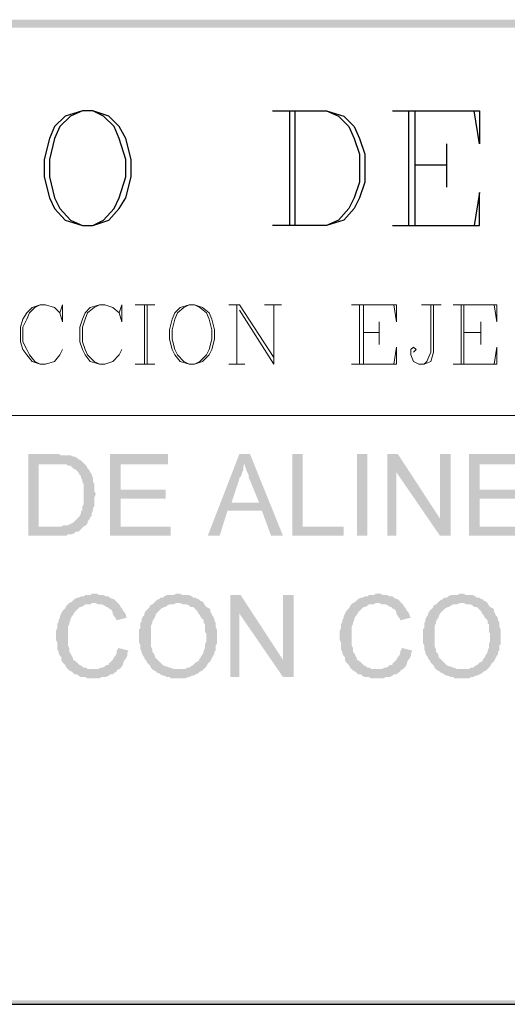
# Model space of a CAD drawing. Header units: millimetres. Extents: x 7 to 3083, y -677 to 294.
# Tile 161 of 256: x 1371 to 1387, y 3 to 35. Entities that reach past the tile are written whole.
import ezdxf

# ---------------------------------------------------------------- set-up
doc = ezdxf.new("R2010")
doc.units = ezdxf.units.MM
for name, color, linetype, lineweight in [('DGE_CONTORNOS', 7, 'Continuous', 0), ('DGE_DATOS', 7, 'Continuous', 0), ('DGE_RELLENO', 7, 'Continuous', 0)]:
    doc.layers.add(name, color=color, linetype=linetype, lineweight=lineweight)

# ---------------------------------------------------------------- blocks, each defined once
blk = doc.blocks.new('DGE_BT_005')
at = {"layer": 'DGE_RELLENO', "true_color": 0x000000}
for points in [[(23.4527, 34.8263), (23.7067, 34.5723), (201.9723, 34.8263)], [(23.7067, 34.5723), (201.9723, 34.8263), (201.8453, 34.5723)], [(92.202, 20.8986), (91.313, 20.8986), (91.313, 18.2739), (92.5407, 18.2739), (92.583, 18.3163), (92.71, 18.3163), (92.7947, 18.3586), (92.837, 18.4009), (92.9217, 18.4009), (92.964, 18.4433), (93.0063, 18.4856), (93.0487, 18.5279), (93.091, 18.5703), (91.6517, 18.5703), (91.6517, 20.5599), (92.202, 20.5599), (93.091, 20.6023), (93.0487, 20.6446), (93.0063, 20.6869), (92.9217, 20.7293), (92.8793, 20.7716), (92.7947, 20.814), (92.7523, 20.814), (92.6677, 20.8563), (92.3713, 20.8563), (92.2867, 20.8986)], [(95.8003, 20.8986), (93.9377, 20.8986), (93.9377, 18.2739), (95.885, 18.2739), (95.885, 18.5703), (94.2763, 18.5703), (94.2763, 19.4593), (95.7157, 19.4593), (95.7157, 19.7556), (94.2763, 19.7556), (94.2763, 20.5599), (95.8003, 20.5599)], [(98.425, 20.8986), (98.0863, 20.8986), (97.0703, 18.2739), (97.4513, 18.2739), (97.7053, 19.0783), (98.806, 19.0783), (97.8323, 19.3323), (98.0863, 20.0943), (98.0863, 20.1366), (98.1287, 20.1789), (98.171, 20.2636), (98.171, 20.306), (98.2133, 20.3906), (98.2133, 20.5176), (98.2557, 20.6023)], [(98.425, 20.8986), (98.2557, 20.6023), (98.2557, 20.5176), (98.298, 20.4329), (98.298, 20.3906), (98.3403, 20.306), (98.3827, 20.2213), (98.3827, 20.1366), (98.425, 20.0519), (98.7213, 19.3323), (97.8323, 19.3323), (98.806, 19.0783), (99.1023, 18.2739), (99.4833, 18.2739)], [(100.1183, 20.8986), (99.7797, 20.8986), (99.7797, 18.2739), (101.4307, 18.2739), (101.4307, 18.5703), (100.1183, 18.5703)], [(101.854, 20.8986), (102.1927, 20.8986), (102.1927, 18.2739), (101.854, 18.2739), (101.854, 20.8986)], [(103.1663, 20.8986), (102.8277, 20.8986), (102.8277, 18.2739), (103.124, 18.2739), (103.124, 20.306)], [(103.1663, 20.8986), (103.124, 20.306), (104.521, 18.2739), (104.521, 18.8243)], [(104.8597, 20.8986), (104.521, 20.8986), (104.521, 18.2739), (104.8597, 18.2739)], [(107.315, 20.8986), (105.4523, 20.8986), (105.4523, 18.2739), (107.3997, 18.2739), (107.3997, 18.5703), (105.791, 18.5703), (105.791, 19.4593), (107.2303, 19.4593), (107.2303, 19.7556), (105.791, 19.7556), (105.791, 20.5599), (107.315, 20.5599)], [(93.091, 20.6023), (92.202, 20.5599), (92.5407, 20.5599), (92.583, 20.5176), (92.6677, 20.5176), (92.71, 20.4753), (92.7523, 20.4329), (92.837, 20.3906), (92.8793, 20.3483), (92.9217, 20.306), (92.964, 20.2213), (93.0063, 20.1789), (93.0063, 20.1366), (93.0487, 20.0519), (93.0487, 20.0096), (93.091, 19.9249), (93.091, 19.29), (93.0487, 19.2053), (93.0487, 19.0783), (93.0063, 19.0783), (93.0063, 18.9936), (92.964, 18.9089), (92.9217, 18.8666), (92.8793, 18.8243), (92.837, 18.782), (92.7947, 18.7396), (92.7523, 18.6973), (92.6677, 18.6549), (92.583, 18.6126), (92.456, 18.6126), (92.3713, 18.5703), (91.6517, 18.5703), (93.091, 18.5703), (93.1757, 18.6126), (93.218, 18.6973), (93.218, 18.7396), (93.2603, 18.782), (93.3027, 18.8666), (93.345, 18.9089), (93.345, 18.9936), (93.3873, 19.0783), (93.3873, 19.163), (93.4297, 19.2053), (93.4297, 19.5016), (93.472, 19.5863), (93.472, 19.6286), (93.4297, 19.7133), (93.4297, 19.9249), (93.3873, 20.0096), (93.3873, 20.1366), (93.345, 20.2213), (93.345, 20.2636), (93.3027, 20.306), (93.2603, 20.3906), (93.218, 20.4329), (93.1757, 20.5176), (93.1333, 20.5599)], [(93.4297, 16.4113), (93.345, 16.4113), (93.3027, 16.3689), (93.1333, 16.3689), (93.091, 16.3266), (93.0063, 16.3266), (92.9217, 16.2843), (92.8793, 16.2843), (92.7947, 16.2419), (92.7523, 16.1996), (92.71, 16.1573), (92.6253, 16.115), (92.583, 16.0726), (92.5407, 16.0303), (92.4983, 15.9456), (92.456, 15.9033), (92.4137, 15.8609), (92.3713, 15.7763), (92.329, 15.6916), (92.329, 15.6493), (92.2867, 15.5646), (92.2867, 15.5223), (92.2443, 15.4376), (92.2443, 15.3106), (92.202, 15.2259), (92.202, 14.9296), (92.2443, 14.8449), (92.2443, 14.6333), (92.2867, 14.5486), (92.2867, 14.5063), (92.329, 14.4216), (92.3713, 14.3793), (92.3713, 14.2946), (92.4137, 14.2099), (92.456, 14.1676), (92.4983, 14.1253), (92.5407, 14.0406), (92.583, 13.9983), (92.6253, 13.956), (93.4297, 13.9983), (93.218, 13.9983), (93.1757, 14.0406), (93.091, 14.0406), (93.0487, 14.0829), (92.964, 14.1253), (92.9217, 14.1676), (92.8793, 14.2099), (92.837, 14.2523), (92.7523, 14.2946), (92.7523, 14.3369), (92.71, 14.4216), (92.6677, 14.5063), (92.6253, 14.5486), (92.6253, 14.6756), (92.583, 14.7603), (92.583, 15.3529), (92.6253, 15.4376), (92.6253, 15.4799), (92.6677, 15.5646), (92.6677, 15.607), (92.71, 15.6916), (92.7523, 15.7339), (92.7947, 15.8186), (92.837, 15.8609), (92.8793, 15.9033), (92.9217, 15.9456), (92.964, 15.988), (93.0063, 15.988), (93.091, 16.0303), (93.1333, 16.0726), (93.3027, 16.0726), (93.345, 16.115), (94.1917, 16.115), (94.1493, 16.1573), (94.107, 16.1996), (94.0647, 16.2419), (94.0223, 16.2419), (93.9377, 16.2843), (93.8953, 16.3266), (93.8107, 16.3266), (93.726, 16.3689), (93.599, 16.3689), (93.5143, 16.4113)], [(94.1917, 16.115), (93.4297, 16.115), (93.472, 16.115), (93.5567, 16.0726), (93.6837, 16.0726), (93.7683, 16.0303), (93.8107, 15.988), (93.853, 15.988), (93.8953, 15.9456), (93.98, 15.9033), (94.0223, 15.8186), (94.0223, 15.7763), (94.0647, 15.6916), (94.107, 15.6493), (94.1493, 15.5646), (94.488, 15.6493), (94.4457, 15.6916), (94.4457, 15.7339), (94.4033, 15.8186), (94.361, 15.8609), (94.3187, 15.9456), (94.2763, 15.988), (94.234, 16.0726)], [(95.3347, 16.115), (95.2923, 16.0726), (95.2077, 16.0303), (95.2077, 15.988), (95.1653, 15.9456), (95.123, 15.9033), (95.0807, 15.8609), (95.0383, 15.7763), (95.0383, 15.7339), (94.996, 15.6916), (94.9537, 15.607), (94.9537, 15.5223), (94.9113, 15.4799), (94.9113, 15.3106), (94.869, 15.2683), (94.869, 14.8449), (94.9113, 14.7603), (94.9113, 14.6333), (94.9537, 14.5486), (94.9537, 14.5063), (94.996, 14.4216), (95.0383, 14.3793), (95.0383, 14.3369), (95.0807, 14.2946), (95.123, 14.2099), (95.1653, 14.1676), (95.2077, 14.1253), (95.25, 14.0406), (95.2923, 13.9983), (95.3347, 13.956), (95.4193, 13.9136), (95.4617, 13.8713), (95.504, 13.8713), (95.5463, 13.8289), (95.631, 13.7866), (95.6733, 13.7866), (95.758, 13.7443), (95.8427, 13.7443), (95.885, 13.7019), (96.139, 13.7019), (96.3507, 13.7019), (96.4353, 13.7443), (96.4777, 13.7443), (96.5623, 13.7866), (96.6047, 13.7866), (96.6893, 13.8289), (96.774, 13.8713), (96.8163, 13.9136), (96.901, 13.956), (96.9433, 13.9983), (95.9697, 13.9983), (95.885, 14.0406), (95.8427, 14.0406), (95.758, 14.0829), (95.7157, 14.0829), (95.631, 14.1253), (95.5887, 14.1676), (95.5463, 14.2099), (95.504, 14.2523), (95.4617, 14.2946), (95.4193, 14.3369), (95.377, 14.3793), (95.377, 14.4216), (95.3347, 14.5063), (95.2923, 14.5486), (95.2923, 14.6333), (95.25, 14.7179), (95.25, 15.3953), (95.2923, 15.4799), (95.2923, 15.5223), (95.3347, 15.607), (95.377, 15.6493), (95.377, 15.6916), (95.4193, 15.7763), (95.4617, 15.8186), (95.504, 15.8609), (95.5463, 15.9033), (95.5887, 15.9456), (95.6733, 15.988), (95.7157, 15.988), (95.758, 16.0303), (95.8427, 16.0726), (95.9697, 16.0726), (96.0543, 16.115), (96.139, 16.115)], [(96.139, 16.4113), (96.0543, 16.4113), (95.9697, 16.3689), (95.758, 16.3689), (95.6733, 16.3266), (95.631, 16.2843), (95.5463, 16.2843), (95.504, 16.2419), (95.4193, 16.1996), (95.377, 16.1573), (95.3347, 16.115), (96.1813, 16.115), (96.266, 16.0726), (96.393, 16.0726), (96.4777, 16.0303), (96.52, 15.988), (96.6047, 15.988), (96.647, 15.9456), (96.6893, 15.9033), (96.7317, 15.8609), (96.774, 15.7763), (96.8163, 15.7339), (96.8587, 15.6493), (96.901, 15.607), (96.9433, 15.5646), (96.9433, 15.4799), (96.9857, 15.4376), (96.9857, 15.1836), (97.028, 15.1413), (97.028, 14.8873), (96.9857, 14.8026), (96.9857, 14.6756), (96.9433, 14.5909), (96.9433, 14.5486), (96.901, 14.464), (96.8587, 14.4216), (96.8587, 14.3793), (96.8163, 14.3369), (96.774, 14.2523), (96.6893, 14.2099), (96.647, 14.1676), (96.6047, 14.1253), (96.52, 14.0829), (96.4777, 14.0406), (96.393, 14.0406), (96.3507, 13.9983), (96.139, 13.9983), (96.9433, 13.9983), (96.9857, 14.0406), (97.028, 14.0829), (97.0703, 14.1676), (97.1127, 14.2099), (97.155, 14.2523), (97.1973, 14.3369), (97.2397, 14.4216), (97.282, 14.464), (97.282, 14.5486), (97.3243, 14.5909), (97.3243, 14.7603), (97.3667, 14.8026), (97.3667, 15.2683), (97.3243, 15.3529), (97.3243, 15.4799), (97.282, 15.5646), (97.282, 15.607), (97.2397, 15.6916), (97.1973, 15.7339), (97.1973, 15.7763), (97.155, 15.8186), (97.155, 15.9033), (97.1127, 15.9456), (97.028, 15.988), (96.9857, 16.0303), (96.9433, 16.115), (96.901, 16.1573), (96.8163, 16.1996), (96.774, 16.2419), (96.7317, 16.2419), (96.6893, 16.2843), (96.6047, 16.2843), (96.5623, 16.3266), (96.4777, 16.3689), (96.266, 16.3689), (96.1813, 16.4113)], [(98.1287, 16.3689), (97.79, 16.3689), (97.79, 13.7443), (98.0863, 13.7443), (98.0863, 15.7763)], [(98.1287, 16.3689), (98.0863, 15.7763), (99.4833, 13.7443), (99.4833, 14.2946)], [(99.822, 16.3689), (99.4833, 16.3689), (99.4833, 13.7443), (99.822, 13.7443)], [(102.5313, 16.4113), (102.4467, 16.4113), (102.4043, 16.3689), (102.235, 16.3689), (102.1927, 16.3266), (102.108, 16.3266), (102.0233, 16.2843), (101.981, 16.2843), (101.8963, 16.2419), (101.854, 16.1996), (101.8117, 16.1573), (101.727, 16.115), (101.6847, 16.0726), (101.6423, 16.0303), (101.6, 15.9456), (101.5577, 15.9033), (101.5153, 15.8609), (101.473, 15.7763), (101.4307, 15.6916), (101.4307, 15.6493), (101.3883, 15.5646), (101.3883, 15.5223), (101.346, 15.4376), (101.346, 15.3106), (101.3037, 15.2259), (101.3037, 14.9296), (101.346, 14.8449), (101.346, 14.6333), (101.3883, 14.5486), (101.3883, 14.5063), (101.4307, 14.4216), (101.473, 14.3793), (101.473, 14.2946), (101.5153, 14.2099), (101.5577, 14.1676), (101.6, 14.1253), (101.6423, 14.0406), (101.6847, 13.9983), (101.727, 13.956), (102.5313, 13.9983), (102.3197, 13.9983), (102.2773, 14.0406), (102.1927, 14.0406), (102.1503, 14.0829), (102.0657, 14.1253), (102.0233, 14.1676), (101.981, 14.2099), (101.9387, 14.2523), (101.854, 14.2946), (101.854, 14.3369), (101.8117, 14.4216), (101.7693, 14.5063), (101.727, 14.5486), (101.727, 14.6756), (101.6847, 14.7603), (101.6847, 15.3529), (101.727, 15.4376), (101.727, 15.4799), (101.7693, 15.5646), (101.7693, 15.607), (101.8117, 15.6916), (101.854, 15.7339), (101.8963, 15.8186), (101.9387, 15.8609), (101.981, 15.9033), (102.0233, 15.9456), (102.0657, 15.988), (102.108, 15.988), (102.1927, 16.0303), (102.235, 16.0726), (102.4043, 16.0726), (102.4467, 16.115), (103.2933, 16.115), (103.251, 16.1573), (103.2087, 16.1996), (103.1663, 16.2419), (103.124, 16.2419), (103.0393, 16.2843), (102.997, 16.3266), (102.9123, 16.3266), (102.8277, 16.3689), (102.7007, 16.3689), (102.616, 16.4113)], [(103.2933, 16.115), (102.5313, 16.115), (102.5737, 16.115), (102.6583, 16.0726), (102.7853, 16.0726), (102.87, 16.0303), (102.9123, 15.988), (102.9547, 15.988), (102.997, 15.9456), (103.0817, 15.9033), (103.124, 15.8186), (103.124, 15.7763), (103.1663, 15.6916), (103.2087, 15.6493), (103.251, 15.5646), (103.5897, 15.6493), (103.5473, 15.6916), (103.5473, 15.7339), (103.505, 15.8186), (103.4627, 15.8609), (103.4203, 15.9456), (103.378, 15.988), (103.3357, 16.0726)], [(104.4363, 16.115), (104.394, 16.0726), (104.3093, 16.0303), (104.3093, 15.988), (104.267, 15.9456), (104.2247, 15.9033), (104.1823, 15.8609), (104.14, 15.7763), (104.14, 15.7339), (104.0977, 15.6916), (104.0553, 15.607), (104.0553, 15.5223), (104.013, 15.4799), (104.013, 15.3106), (103.9707, 15.2683), (103.9707, 14.8449), (104.013, 14.7603), (104.013, 14.6333), (104.0553, 14.5486), (104.0553, 14.5063), (104.0977, 14.4216), (104.14, 14.3793), (104.14, 14.3369), (104.1823, 14.2946), (104.2247, 14.2099), (104.267, 14.1676), (104.3093, 14.1253), (104.3517, 14.0406), (104.394, 13.9983), (104.4363, 13.956), (104.521, 13.9136), (104.5633, 13.8713), (104.6057, 13.8713), (104.648, 13.8289), (104.7327, 13.7866), (104.775, 13.7866), (104.8597, 13.7443), (104.9443, 13.7443), (104.9867, 13.7019), (105.2407, 13.7019), (105.4523, 13.7019), (105.537, 13.7443), (105.5793, 13.7443), (105.664, 13.7866), (105.7063, 13.7866), (105.791, 13.8289), (105.8757, 13.8713), (105.918, 13.9136), (106.0027, 13.956), (106.045, 13.9983), (105.0713, 13.9983), (104.9867, 14.0406), (104.9443, 14.0406), (104.8597, 14.0829), (104.8173, 14.0829), (104.7327, 14.1253), (104.6903, 14.1676), (104.648, 14.2099), (104.6057, 14.2523), (104.5633, 14.2946), (104.521, 14.3369), (104.4787, 14.3793), (104.4787, 14.4216), (104.4363, 14.5063), (104.394, 14.5486), (104.394, 14.6333), (104.3517, 14.7179), (104.3517, 15.3953), (104.394, 15.4799), (104.394, 15.5223), (104.4363, 15.607), (104.4787, 15.6493), (104.4787, 15.6916), (104.521, 15.7763), (104.5633, 15.8186), (104.6057, 15.8609), (104.648, 15.9033), (104.6903, 15.9456), (104.775, 15.988), (104.8173, 15.988), (104.8597, 16.0303), (104.9443, 16.0726), (105.0713, 16.0726), (105.156, 16.115), (105.2407, 16.115)], [(105.2407, 16.4113), (105.156, 16.4113), (105.0713, 16.3689), (104.8597, 16.3689), (104.775, 16.3266), (104.7327, 16.2843), (104.648, 16.2843), (104.6057, 16.2419), (104.521, 16.1996), (104.4787, 16.1573), (104.4363, 16.115), (105.283, 16.115), (105.3677, 16.0726), (105.4947, 16.0726), (105.5793, 16.0303), (105.6217, 15.988), (105.7063, 15.988), (105.7487, 15.9456), (105.791, 15.9033), (105.8333, 15.8609), (105.8757, 15.7763), (105.918, 15.7339), (105.9603, 15.6493), (106.0027, 15.607), (106.045, 15.5646), (106.045, 15.4799), (106.0873, 15.4376), (106.0873, 15.1836), (106.1297, 15.1413), (106.1297, 14.8873), (106.0873, 14.8026), (106.0873, 14.6756), (106.045, 14.5909), (106.045, 14.5486), (106.0027, 14.464), (105.9603, 14.4216), (105.9603, 14.3793), (105.918, 14.3369), (105.8757, 14.2523), (105.791, 14.2099), (105.7487, 14.1676), (105.7063, 14.1253), (105.6217, 14.0829), (105.5793, 14.0406), (105.4947, 14.0406), (105.4523, 13.9983), (105.2407, 13.9983), (106.045, 13.9983), (106.0873, 14.0406), (106.1297, 14.0829), (106.172, 14.1676), (106.2143, 14.2099), (106.2567, 14.2523), (106.299, 14.3369), (106.3413, 14.4216), (106.3837, 14.464), (106.3837, 14.5486), (106.426, 14.5909), (106.426, 14.7603), (106.4683, 14.8026), (106.4683, 15.2683), (106.426, 15.3529), (106.426, 15.4799), (106.3837, 15.5646), (106.3837, 15.607), (106.3413, 15.6916), (106.299, 15.7339), (106.299, 15.7763), (106.2567, 15.8186), (106.2567, 15.9033), (106.2143, 15.9456), (106.1297, 15.988), (106.0873, 16.0303), (106.045, 16.115), (106.0027, 16.1573), (105.918, 16.1996), (105.8757, 16.2419), (105.8333, 16.2419), (105.791, 16.2843), (105.7063, 16.2843), (105.664, 16.3266), (105.5793, 16.3689), (105.3677, 16.3689), (105.283, 16.4113)], [(94.1917, 14.6756), (94.1917, 14.6333), (94.1493, 14.5909), (94.1493, 14.5063), (94.107, 14.4216), (94.0647, 14.3793), (94.0223, 14.2946), (93.98, 14.2523), (93.9377, 14.2099), (93.8953, 14.1676), (93.8953, 14.1253), (93.8107, 14.1253), (93.7683, 14.0829), (93.6837, 14.0406), (93.6413, 14.0406), (93.5567, 13.9983), (93.4297, 13.9983), (92.6253, 13.956), (92.71, 13.9136), (92.7523, 13.8713), (92.7947, 13.8289), (92.8793, 13.8289), (92.9217, 13.7866), (93.0063, 13.7443), (93.1333, 13.7443), (93.218, 13.7019), (93.599, 13.7019), (93.6837, 13.7443), (93.8107, 13.7443), (93.8953, 13.7866), (93.9377, 13.8289), (94.0223, 13.8289), (94.0647, 13.8713), (94.1493, 13.9136), (94.1493, 13.956), (94.234, 13.9983), (94.2763, 14.0406), (94.3187, 14.0829), (94.361, 14.1676), (94.361, 14.2099), (94.4033, 14.2946), (94.4457, 14.3369), (94.488, 14.4216), (94.488, 14.5063), (94.5303, 14.5909)], [(103.2933, 14.6756), (103.2933, 14.6333), (103.251, 14.5909), (103.251, 14.5063), (103.2087, 14.4216), (103.1663, 14.3793), (103.124, 14.2946), (103.0817, 14.2523), (103.0393, 14.2099), (102.997, 14.1676), (102.997, 14.1253), (102.9123, 14.1253), (102.87, 14.0829), (102.7853, 14.0406), (102.743, 14.0406), (102.6583, 13.9983), (102.5313, 13.9983), (101.727, 13.956), (101.8117, 13.9136), (101.854, 13.8713), (101.8963, 13.8289), (101.981, 13.8289), (102.0233, 13.7866), (102.108, 13.7443), (102.235, 13.7443), (102.3197, 13.7019), (102.7007, 13.7019), (102.7853, 13.7443), (102.9123, 13.7443), (102.997, 13.7866), (103.0393, 13.8289), (103.124, 13.8289), (103.1663, 13.8713), (103.251, 13.9136), (103.251, 13.956), (103.3357, 13.9983), (103.378, 14.0406), (103.4203, 14.0829), (103.4627, 14.1676), (103.4627, 14.2099), (103.505, 14.2946), (103.5473, 14.3369), (103.5897, 14.4216), (103.5897, 14.5063), (103.632, 14.5909)], [(201.9723, 3.2456), (201.8453, 3.3726), (23.5797, 3.2456)], [(201.8453, 3.3726), (23.5797, 3.2456), (23.7067, 3.3726)]]:
    blk.add_hatch(color=18, dxfattribs=at).paths.add_polyline_path(points, flags=0)
at = {"layer": 'DGE_CONTORNOS', "lineweight": 25}
for points in [[(93.0487, 31.9053), (92.4983, 31.7359), (92.1597, 31.3973), (91.9903, 31.0163), (91.821, 30.339), (91.821, 29.7886), (91.9903, 29.1113), (92.1597, 28.7726), (92.4983, 28.3916), (93.0487, 28.2223), (93.3873, 28.2223), (93.8953, 28.3916), (94.234, 28.7726), (94.4457, 29.1113), (94.615, 29.7886), (94.615, 30.339), (94.4457, 31.0163), (94.234, 31.3973), (93.8953, 31.7359), (93.3873, 31.9053), (93.0487, 31.9053), (92.6677, 31.7359), (92.329, 31.3973), (92.1597, 31.0163), (91.9903, 30.339), (91.9903, 29.7886), (92.1597, 29.1113), (92.329, 28.7726), (92.6677, 28.3916), (93.0487, 28.2223)], [(93.3873, 28.2223), (93.726, 28.3916), (94.0647, 28.7726), (94.234, 29.1113), (94.4457, 29.7886), (94.4457, 30.339), (94.234, 31.0163), (94.0647, 31.3973), (93.726, 31.7359), (93.3873, 31.9053)], [(99.1447, 31.9053), (100.8803, 31.9053), (101.4307, 31.7359), (101.7693, 31.3973), (101.9387, 31.0163), (102.108, 30.5083), (102.108, 29.6193), (101.9387, 29.1113), (101.7693, 28.7726), (101.4307, 28.3916), (100.8803, 28.2223), (99.1447, 28.2223)], [(99.695, 31.9053), (99.695, 28.2223)], [(99.8643, 31.9053), (99.8643, 28.2223)], [(100.8803, 31.9053), (101.2613, 31.7359), (101.6, 31.3973), (101.7693, 31.0163), (101.9387, 30.5083), (101.9387, 29.6193), (101.7693, 29.1113), (101.6, 28.7726), (101.2613, 28.3916), (100.8803, 28.2223)], [(102.997, 31.9053), (105.791, 31.9053), (105.791, 30.847), (105.6217, 31.9053)], [(103.505, 31.9053), (103.505, 28.2223)], [(103.7167, 31.9053), (103.7167, 28.2223)], [(104.7327, 30.847), (104.7327, 29.4499)], [(103.7167, 30.1696), (104.7327, 30.1696)], [(102.997, 28.2223), (105.791, 28.2223), (105.791, 29.2806), (105.6217, 28.2223)], [(7.874, 3.2456), (201.9723, 3.2456)]]:
    blk.add_lwpolyline(points, dxfattribs=at)
at = {"layer": 'DGE_CONTORNOS', "lineweight": 5}
for points in [[(92.329, 25.4283), (92.4137, 25.132), (92.4137, 25.6823), (92.329, 25.4283), (92.1597, 25.5976), (91.8633, 25.6823), (91.694, 25.6823), (91.44, 25.5976), (91.2707, 25.4283), (91.1437, 25.2166), (91.059, 24.9626), (91.059, 24.497), (91.1437, 24.2429), (91.2707, 24.0736), (91.44, 23.8619), (91.694, 23.7773), (91.8633, 23.7773), (92.1597, 23.8619), (92.329, 24.0736), (92.4137, 24.2429)], [(91.694, 25.6823), (91.5247, 25.5976), (91.3553, 25.4283), (91.2707, 25.2166), (91.1437, 24.9626), (91.1437, 24.497), (91.2707, 24.2429), (91.3553, 24.0736), (91.5247, 23.8619), (91.694, 23.7773)], [(94.234, 25.4283), (94.3187, 25.132), (94.3187, 25.6823), (94.234, 25.4283), (94.0223, 25.5976), (93.7683, 25.6823), (93.599, 25.6823), (93.3027, 25.5976), (93.1333, 25.4283), (93.0487, 25.2166), (92.964, 24.9626), (92.964, 24.497), (93.0487, 24.2429), (93.1333, 24.0736), (93.3027, 23.8619), (93.599, 23.7773), (93.7683, 23.7773), (94.0223, 23.8619), (94.234, 24.0736), (94.3187, 24.2429)], [(93.599, 25.6823), (93.4297, 25.5976), (93.218, 25.4283), (93.1333, 25.2166), (93.0487, 24.9626), (93.0487, 24.497), (93.1333, 24.2429), (93.218, 24.0736), (93.4297, 23.8619), (93.599, 23.7773)], [(94.742, 25.6823), (95.377, 25.6823)], [(95.0383, 25.6823), (95.0383, 23.7773)], [(95.123, 25.6823), (95.123, 23.7773)], [(96.4777, 25.6823), (96.1813, 25.5976), (96.012, 25.4283), (95.9273, 25.2166), (95.8427, 24.8779), (95.8427, 24.5816), (95.9273, 24.2429), (96.012, 24.0736), (96.1813, 23.8619), (96.4777, 23.7773), (96.647, 23.7773), (96.901, 23.8619), (97.1127, 24.0736), (97.1973, 24.2429), (97.282, 24.5816), (97.282, 24.8779), (97.1973, 25.2166), (97.1127, 25.4283), (96.901, 25.5976), (96.647, 25.6823), (96.4777, 25.6823), (96.3083, 25.5976), (96.0967, 25.4283), (96.012, 25.2166), (95.9273, 24.8779), (95.9273, 24.5816), (96.012, 24.2429), (96.0967, 24.0736), (96.3083, 23.8619), (96.4777, 23.7773)], [(96.647, 23.7773), (96.8163, 23.8619), (97.028, 24.0736), (97.1127, 24.2429), (97.1973, 24.5816), (97.1973, 24.8779), (97.1127, 25.2166), (97.028, 25.4283), (96.8163, 25.5976), (96.647, 25.6823)], [(97.7477, 25.6823), (98.0863, 25.6823)], [(98.0017, 25.6823), (98.0017, 23.7773)], [(98.0863, 25.6823), (99.187, 23.989)], [(98.0863, 25.513), (99.187, 23.7773), (99.187, 25.6823)], [(98.8907, 25.6823), (99.441, 25.6823)], [(101.6847, 25.6823), (103.124, 25.6823), (103.124, 25.132), (103.0393, 25.6823)], [(101.9387, 25.6823), (101.9387, 23.7773)], [(102.0657, 25.6823), (102.0657, 23.7773)], [(104.3093, 25.6823), (104.3093, 24.1583), (104.2247, 23.8619), (104.013, 23.7773), (103.8437, 23.7773), (103.6743, 23.8619), (103.5897, 24.0736), (103.5897, 24.2429), (103.6743, 24.3276), (103.759, 24.2429), (103.6743, 24.1583)], [(103.9283, 25.6823), (104.5633, 25.6823)], [(104.2247, 25.6823), (104.2247, 24.1583), (104.0977, 23.8619), (104.013, 23.7773)], [(104.9443, 25.6823), (106.3413, 25.6823), (106.3413, 25.132), (106.2567, 25.6823)], [(105.1983, 25.6823), (105.1983, 23.7773)], [(105.283, 25.6823), (105.283, 23.7773)], [(102.5737, 25.132), (102.5737, 24.4123)], [(105.8333, 25.132), (105.8333, 24.4123)], [(102.0657, 24.7933), (102.5737, 24.7933)], [(105.283, 24.7933), (105.8333, 24.7933)], [(101.6847, 23.7773), (103.124, 23.7773), (103.124, 24.3276), (103.0393, 23.7773)], [(104.9443, 23.7773), (106.3413, 23.7773), (106.3413, 24.3276), (106.2567, 23.7773)], [(94.742, 23.7773), (95.377, 23.7773)], [(97.7477, 23.7773), (98.2557, 23.7773)]]:
    blk.add_lwpolyline(points, dxfattribs=at)
at = {"layer": 'DGE_CONTORNOS', "lineweight": 9}
blk.add_lwpolyline([(23.5797, 22.1263), (201.9723, 22.1263)], dxfattribs=at)
at = {"layer": 'DGE_CONTORNOS', "lineweight": 13}
blk.add_lwpolyline([(23.5797, 3.2456), (201.9723, 3.2456)], dxfattribs=at)
at = {"layer": 'DGE_DATOS', "flags": 1}
for tag, p in [('NORMA', (12, -5)), ('LAMINA', (12, -8)), ('PAGINA_PDF', (12, -11))]:
    blk.add_attdef(tag, p, '', height=1.5, dxfattribs=at)

msp = doc.modelspace()

# ---------------------------------------------------------------- block references
msp.add_blockref('DGE_BT_005', (1280, 0))

doc.saveas('drawing.dxf')
